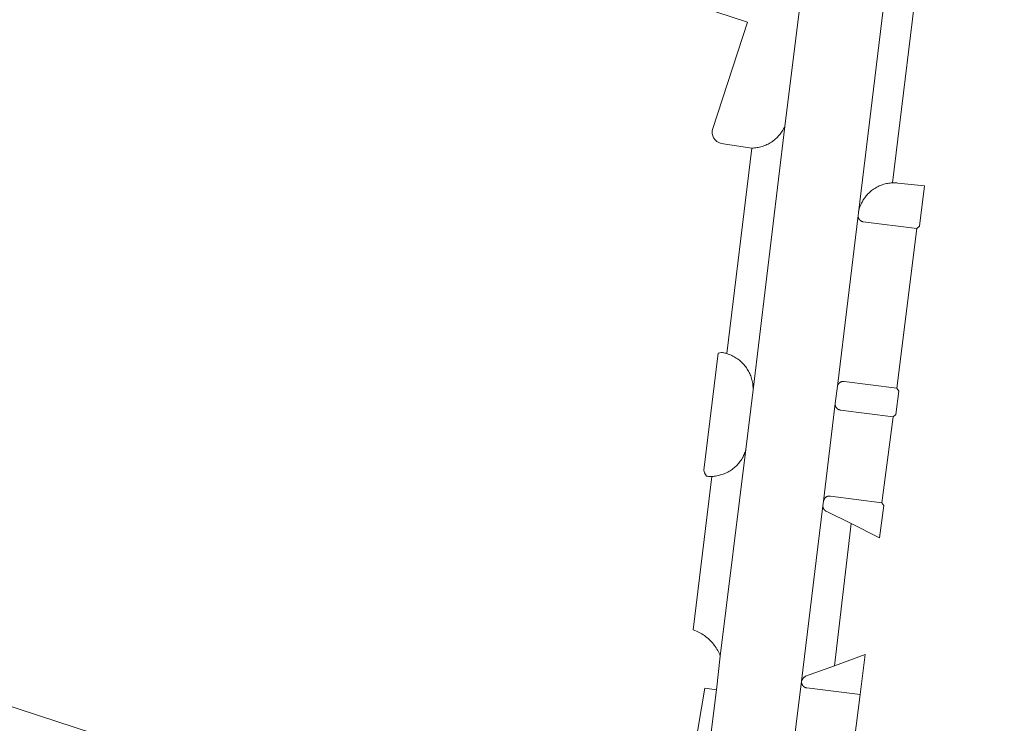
# Model space of a CAD drawing. Header units: metres. Extents: x 151213 to 156373, y 469495 to 475754.
# Tile 204 of 230: x 154889 to 154971, y 473516 to 473575. Entities that reach past the tile are written whole.
import ezdxf

# ---------------------------------------------------------------- set-up
doc = ezdxf.new("R2010")
doc.units = ezdxf.units.M
doc.layers.add('B-WE-OG-TERREIN_BEGROEID-GV', color=252, linetype='Continuous', lineweight=18)
doc.layers.add('B-WE-VH-OPENVERHARDING_BETONSTRAATSTEEN-GV', color=252, linetype='Continuous', lineweight=18)

msp = doc.modelspace()

# ---------------------------------------------------------------- linework, layer by layer
at = {"layer": 'B-WE-OG-TERREIN_BEGROEID-GV', "flags": 128}
for points in [[(154944.222, 473576.565), (154949.345, 473574.895), (154946.441, 473566.014)], [(154947.151, 473564.783), (154949.704, 473564.391), (154949.812, 473564.395), (154949.92, 473564.402), (154950.027, 473564.414), (154950.134, 473564.429), (154950.24, 473564.448), (154950.346, 473564.47), (154950.451, 473564.497), (154950.554, 473564.526), (154950.657, 473564.56), (154950.758, 473564.597), (154950.859, 473564.637), (154950.957, 473564.681), (154951.054, 473564.728), (154951.149, 473564.779), (154951.243, 473564.833), (154951.335, 473564.89), (154951.424, 473564.951), (154951.512, 473565.014), (154951.597, 473565.08), (154951.679, 473565.15), (154951.76, 473565.222), (154951.837, 473565.297), (154951.913, 473565.374), (154951.985, 473565.454), (154952.054, 473565.537), (154952.121, 473565.622), (154952.185, 473565.709), (154952.245, 473565.799), (154952.303, 473565.89), (154952.357, 473565.983), (154952.408, 473566.079), (154952.455, 473566.176), (154953.628, 473575.56)]]:
    msp.add_lwpolyline(points, dxfattribs=at)
at = {"layer": 'B-WE-OG-TERREIN_BEGROEID-GV'}
msp.add_lwpolyline([(154946.441, 473566.014, 0.459982), (154947.151, 473564.783)], format="xyb", dxfattribs=at)
at = {"layer": 'B-WE-OG-TERREIN_BEGROEID-GV', "flags": 128}
msp.add_lwpolyline([(154946.568, 473537.011), (154946.674, 473537.025), (154946.781, 473537.042), (154946.886, 473537.062), (154946.991, 473537.087), (154947.095, 473537.115), (154947.198, 473537.146), (154947.3, 473537.182), (154947.4, 473537.22), (154947.499, 473537.263), (154947.597, 473537.308), (154947.693, 473537.357), (154947.787, 473537.41), (154947.879, 473537.465), (154947.969, 473537.524), (154948.057, 473537.586), (154948.143, 473537.651), (154948.227, 473537.719), (154948.308, 473537.79), (154948.387, 473537.863), (154948.463, 473537.94), (154948.536, 473538.019), (154948.607, 473538.1), (154948.674, 473538.184), (154948.739, 473538.27), (154948.8, 473538.358), (154948.859, 473538.449), (154948.914, 473538.541), (154948.966, 473538.635), (154949.015, 473538.731), (154949.06, 473538.829), (154949.102, 473538.928), (154949.141, 473539.029), (154949.175, 473539.131), (154949.207, 473539.234), (154949.806, 473544.206), (154949.807, 473544.314), (154949.803, 473544.423), (154949.796, 473544.531), (154949.786, 473544.639), (154949.771, 473544.746), (154949.753, 473544.853), (154949.731, 473544.96), (154949.705, 473545.065), (154949.675, 473545.169), (154949.642, 473545.273), (154949.606, 473545.375), (154949.566, 473545.476), (154949.522, 473545.575), (154949.475, 473545.673), (154949.424, 473545.769), (154949.37, 473545.863), (154949.313, 473545.955), (154949.253, 473546.046), (154949.19, 473546.134), (154949.123, 473546.219), (154949.054, 473546.303), (154948.981, 473546.384), (154948.906, 473546.462), (154948.829, 473546.538), (154948.748, 473546.611), (154948.665, 473546.681), (154948.58, 473546.748), (154948.493, 473546.812), (154948.403, 473546.873), (154948.311, 473546.931), (154948.217, 473546.986), (154948.122, 473547.037), (154948.024, 473547.085), (154947.925, 473547.129), (154947.825, 473547.17), (154947.723, 473547.208), (154947.62, 473547.242), (154947.532, 473547.267), (154947.444, 473547.29), (154947.355, 473547.31), (154947.266, 473547.327), (154947.176, 473547.342), (154946.899, 473547.288), (154945.682, 473537.531), (154945.742, 473537.299), (154945.913, 473537.016), (154946.001, 473537.007), (154946.089, 473537), (154946.177, 473536.996), (154946.265, 473536.995), (154946.353, 473536.996), (154946.46, 473537.002)], close=True, dxfattribs=at)
at = {"layer": 'B-WE-VH-OPENVERHARDING_BETONSTRAATSTEEN-GV', "flags": 128}
for points in [[(154973.009, 473734.146), (154970.401, 473712.904), (154969.522, 473705.832), (154969.362, 473704.278), (154969.253, 473703.407), (154966.142, 473678.47), (154965.586, 473674.013), (154965.405, 473672.515), (154963.818, 473659.563), (154962.779, 473650.854), (154961.072, 473636.968), (154960.466, 473631.895), (154959.525, 473624.181), (154957.311, 473606.015), (154957.304, 473605.958), (154953.818, 473577.099), (154953.628, 473575.56), (154952.455, 473566.176), (154949.806, 473544.206), (154949.207, 473539.234), (154947.067, 473522.012), (154946.758, 473519.195), (154946.089, 473513.886)], [(154952.541, 473509.378), (154953.848, 473519.902), (154953.85, 473519.917), (154955.081, 473529.969), (154955.642, 473534.555), (154955.69, 473534.933), (154956.656, 473543.071), (154956.841, 473544.519), (154958.57, 473558.752), (154958.598, 473558.984), (154961.69, 473584.455)], [(154961.69, 473584.455), (154958.598, 473558.984), (154958.617, 473559.087), (154958.641, 473559.19), (154958.667, 473559.292), (154958.697, 473559.393), (154958.731, 473559.493), (154958.768, 473559.591), (154958.809, 473559.689), (154958.853, 473559.784), (154958.9, 473559.878), (154958.951, 473559.971), (154958.96, 473559.985), (154959.005, 473560.062), (154959.049, 473560.131), (154959.062, 473560.15), (154959.078, 473560.174), (154959.122, 473560.237), (154959.185, 473560.321), (154959.251, 473560.403), (154959.319, 473560.483), (154959.391, 473560.561), (154959.465, 473560.636), (154959.542, 473560.708), (154959.621, 473560.777), (154959.703, 473560.844), (154959.786, 473560.908), (154959.872, 473560.969), (154959.961, 473561.026), (154960.051, 473561.081), (154960.143, 473561.132), (154960.236, 473561.181), (154960.332, 473561.226), (154960.428, 473561.267), (154960.527, 473561.305), (154960.626, 473561.34), (154960.727, 473561.371), (154960.828, 473561.399), (154960.931, 473561.423), (154961.034, 473561.443), (154961.138, 473561.46), (154961.243, 473561.473), (154961.348, 473561.483), (154961.453, 473561.489), (154963.874, 473581.318)], [(154921.342, 473506.838), (154877.524, 473521.171)], [(154956.222, 473498.964), (154958.747, 473518.803), (154954.292, 473519.345), (154954.274, 473519.348), (154954.256, 473519.352), (154954.239, 473519.356), (154954.221, 473519.361), (154954.204, 473519.367), (154954.187, 473519.373), (154954.17, 473519.38), (154954.154, 473519.387), (154954.137, 473519.395), (154954.121, 473519.404), (154954.105, 473519.413), (154954.09, 473519.422), (154954.075, 473519.432), (154954.06, 473519.443), (154954.046, 473519.454), (154954.032, 473519.466), (154954.018, 473519.478), (154954.005, 473519.49), (154953.992, 473519.503), (154953.98, 473519.517), (154953.968, 473519.53), (154953.957, 473519.545), (154953.946, 473519.559), (154953.936, 473519.574), (154953.926, 473519.589), (154953.917, 473519.605), (154953.908, 473519.621), (154953.9, 473519.637), (154953.892, 473519.654), (154953.885, 473519.67), (154953.879, 473519.687), (154953.873, 473519.705), (154953.868, 473519.722), (154953.863, 473519.739), (154953.859, 473519.757), (154953.855, 473519.775), (154953.853, 473519.793), (154953.85, 473519.811), (154953.849, 473519.829), (154953.848, 473519.847), (154953.847, 473519.865), (154953.848, 473519.883), (154953.848, 473519.902), (154952.541, 473509.378)], [(154946.089, 473513.886), (154946.758, 473519.195), (154945.772, 473519.319), (154944.922, 473514.232)]]:
    msp.add_lwpolyline(points, dxfattribs=at)
for points in [[(154948.981, 473546.384), (154949.054, 473546.303), (154949.123, 473546.219), (154949.19, 473546.134), (154949.253, 473546.046), (154949.313, 473545.955), (154949.37, 473545.863), (154949.424, 473545.769), (154949.475, 473545.673), (154949.522, 473545.575), (154949.566, 473545.476), (154949.606, 473545.375), (154949.642, 473545.273), (154949.675, 473545.169), (154949.705, 473545.065), (154949.731, 473544.96), (154949.753, 473544.853), (154949.771, 473544.746), (154949.786, 473544.639), (154949.796, 473544.531), (154949.803, 473544.423), (154949.807, 473544.314), (154949.806, 473544.206), (154952.455, 473566.176), (154952.408, 473566.079), (154952.357, 473565.983), (154952.303, 473565.89), (154952.245, 473565.799), (154952.185, 473565.709), (154952.121, 473565.622), (154952.054, 473565.537), (154951.985, 473565.454), (154951.913, 473565.374), (154951.837, 473565.297), (154951.76, 473565.222), (154951.679, 473565.15), (154951.597, 473565.08), (154951.512, 473565.014), (154951.424, 473564.951), (154951.335, 473564.89), (154951.243, 473564.833), (154951.149, 473564.779), (154951.054, 473564.728), (154950.957, 473564.681), (154950.859, 473564.637), (154950.758, 473564.597), (154950.657, 473564.56), (154950.554, 473564.526), (154950.451, 473564.497), (154950.346, 473564.47), (154950.24, 473564.448), (154950.134, 473564.429), (154950.027, 473564.414), (154949.92, 473564.402), (154949.812, 473564.395), (154949.704, 473564.391), (154947.62, 473547.242), (154947.723, 473547.208), (154947.825, 473547.17), (154947.925, 473547.129), (154948.024, 473547.085), (154948.122, 473547.037), (154948.217, 473546.986), (154948.311, 473546.931), (154948.403, 473546.873), (154948.493, 473546.812), (154948.58, 473546.748), (154948.665, 473546.681), (154948.748, 473546.611), (154948.829, 473546.538), (154948.906, 473546.462)], [(154958.809, 473559.689), (154958.768, 473559.591), (154958.731, 473559.493), (154958.697, 473559.393), (154958.667, 473559.292), (154958.641, 473559.19), (154958.617, 473559.087), (154958.598, 473558.984), (154958.57, 473558.752), (154958.57, 473558.734), (154958.571, 473558.717), (154958.572, 473558.699), (154958.574, 473558.681), (154958.576, 473558.663), (154958.58, 473558.646), (154958.583, 473558.629), (154958.588, 473558.611), (154958.593, 473558.594), (154958.598, 473558.577), (154958.605, 473558.561), (154958.611, 473558.544), (154958.619, 473558.528), (154958.627, 473558.512), (154958.635, 473558.496), (154958.644, 473558.481), (154958.653, 473558.466), (154958.663, 473558.451), (154958.674, 473558.437), (154958.685, 473558.423), (154958.697, 473558.409), (154958.708, 473558.396), (154958.721, 473558.383), (154958.734, 473558.371), (154958.747, 473558.359), (154958.761, 473558.348), (154958.775, 473558.337), (154958.789, 473558.326), (154958.804, 473558.317), (154958.819, 473558.307), (154958.834, 473558.298), (154958.85, 473558.29), (154958.866, 473558.282), (154958.882, 473558.275), (154958.899, 473558.268), (154958.916, 473558.262), (154958.933, 473558.257), (154958.95, 473558.252), (154958.967, 473558.248), (154958.984, 473558.244), (154959.002, 473558.241), (154963.48, 473557.69), (154963.702, 473557.875), (154964.125, 473561.226), (154961.894, 473561.473), (154961.806, 473561.481), (154961.718, 473561.487), (154961.63, 473561.49), (154961.541, 473561.491), (154961.453, 473561.489), (154961.348, 473561.483), (154961.243, 473561.473), (154961.138, 473561.46), (154961.034, 473561.443), (154960.931, 473561.423), (154960.828, 473561.399), (154960.727, 473561.371), (154960.626, 473561.34), (154960.527, 473561.305), (154960.428, 473561.267), (154960.332, 473561.226), (154960.236, 473561.181), (154960.143, 473561.132), (154960.051, 473561.081), (154959.961, 473561.026), (154959.872, 473560.969), (154959.786, 473560.908), (154959.703, 473560.844), (154959.621, 473560.777), (154959.542, 473560.708), (154959.465, 473560.636), (154959.391, 473560.561), (154959.319, 473560.483), (154959.251, 473560.403), (154959.185, 473560.321), (154959.122, 473560.237), (154959.078, 473560.174), (154959.062, 473560.15), (154959.049, 473560.131), (154959.005, 473560.062), (154958.96, 473559.985), (154958.951, 473559.971), (154958.9, 473559.878), (154958.853, 473559.784)], [(154957.417, 473544.913), (154961.795, 473544.354), (154963.48, 473557.69), (154959.002, 473558.241), (154958.984, 473558.244), (154958.967, 473558.248), (154958.95, 473558.252), (154958.933, 473558.257), (154958.916, 473558.262), (154958.899, 473558.268), (154958.882, 473558.275), (154958.866, 473558.282), (154958.85, 473558.29), (154958.834, 473558.298), (154958.819, 473558.307), (154958.804, 473558.317), (154958.789, 473558.326), (154958.775, 473558.337), (154958.761, 473558.348), (154958.747, 473558.359), (154958.734, 473558.371), (154958.721, 473558.383), (154958.708, 473558.396), (154958.697, 473558.409), (154958.685, 473558.423), (154958.674, 473558.437), (154958.663, 473558.451), (154958.653, 473558.466), (154958.644, 473558.481), (154958.635, 473558.496), (154958.627, 473558.512), (154958.619, 473558.528), (154958.611, 473558.544), (154958.605, 473558.561), (154958.598, 473558.577), (154958.593, 473558.594), (154958.588, 473558.611), (154958.583, 473558.629), (154958.58, 473558.646), (154958.576, 473558.663), (154958.574, 473558.681), (154958.572, 473558.699), (154958.571, 473558.717), (154958.57, 473558.734), (154958.57, 473558.752), (154956.841, 473544.519), (154956.845, 473544.536), (154956.849, 473544.553), (154956.854, 473544.569), (154956.86, 473544.586), (154956.866, 473544.602), (154956.873, 473544.618), (154956.88, 473544.634), (154956.888, 473544.65), (154956.897, 473544.665), (154956.906, 473544.68), (154956.915, 473544.695), (154956.925, 473544.71), (154956.936, 473544.724), (154956.946, 473544.737), (154956.958, 473544.751), (154956.97, 473544.763), (154956.982, 473544.776), (154956.995, 473544.788), (154957.008, 473544.799), (154957.022, 473544.811), (154957.035, 473544.821), (154957.05, 473544.831), (154957.064, 473544.841), (154957.079, 473544.85), (154957.095, 473544.859), (154957.11, 473544.867), (154957.126, 473544.874), (154957.142, 473544.881), (154957.158, 473544.888), (154957.175, 473544.894), (154957.192, 473544.899), (154957.206, 473544.903), (154957.226, 473544.908), (154957.243, 473544.911), (154957.26, 473544.914), (154957.277, 473544.916), (154957.295, 473544.918), (154957.312, 473544.919), (154957.33, 473544.92), (154957.347, 473544.92), (154957.365, 473544.919), (154957.382, 473544.917), (154957.4, 473544.916)], [(154957.108, 473542.533), (154961.497, 473541.978), (154961.736, 473542.153), (154961.977, 473544.118), (154961.795, 473544.354), (154957.417, 473544.913), (154957.4, 473544.916), (154957.382, 473544.917), (154957.365, 473544.919), (154957.347, 473544.92), (154957.33, 473544.92), (154957.312, 473544.919), (154957.295, 473544.918), (154957.277, 473544.916), (154957.26, 473544.914), (154957.243, 473544.911), (154957.226, 473544.908), (154957.206, 473544.903), (154957.192, 473544.899), (154957.175, 473544.894), (154957.158, 473544.888), (154957.142, 473544.881), (154957.126, 473544.874), (154957.11, 473544.867), (154957.095, 473544.859), (154957.079, 473544.85), (154957.064, 473544.841), (154957.05, 473544.831), (154957.035, 473544.821), (154957.022, 473544.811), (154957.008, 473544.799), (154956.995, 473544.788), (154956.982, 473544.776), (154956.97, 473544.763), (154956.958, 473544.751), (154956.946, 473544.737), (154956.936, 473544.724), (154956.925, 473544.71), (154956.915, 473544.695), (154956.906, 473544.68), (154956.897, 473544.665), (154956.888, 473544.65), (154956.88, 473544.634), (154956.873, 473544.618), (154956.866, 473544.602), (154956.86, 473544.586), (154956.854, 473544.569), (154956.849, 473544.553), (154956.845, 473544.536), (154956.841, 473544.519), (154956.656, 473543.071), (154956.655, 473543.053), (154956.655, 473543.036), (154956.655, 473543.018), (154956.656, 473543), (154956.658, 473542.983), (154956.66, 473542.965), (154956.663, 473542.948), (154956.666, 473542.931), (154956.67, 473542.913), (154956.675, 473542.896), (154956.68, 473542.879), (154956.685, 473542.863), (154956.692, 473542.846), (154956.699, 473542.83), (154956.706, 473542.814), (154956.714, 473542.798), (154956.723, 473542.783), (154956.732, 473542.768), (154956.741, 473542.753), (154956.752, 473542.739), (154956.762, 473542.724), (154956.773, 473542.711), (154956.785, 473542.697), (154956.797, 473542.685), (154956.81, 473542.672), (154956.822, 473542.66), (154956.836, 473542.648), (154956.849, 473542.637), (154956.864, 473542.627), (154956.878, 473542.617), (154956.893, 473542.607), (154956.908, 473542.598), (154956.923, 473542.589), (154956.939, 473542.581), (154956.955, 473542.574), (154956.971, 473542.567), (154956.988, 473542.561), (154957.005, 473542.555), (154957.021, 473542.55), (154957.039, 473542.545), (154957.056, 473542.541), (154957.073, 473542.538), (154957.09, 473542.535)], [(154961.497, 473541.978), (154957.108, 473542.533), (154957.09, 473542.535), (154957.073, 473542.538), (154957.056, 473542.541), (154957.039, 473542.545), (154957.021, 473542.55), (154957.005, 473542.555), (154956.988, 473542.561), (154956.971, 473542.567), (154956.955, 473542.574), (154956.939, 473542.581), (154956.923, 473542.589), (154956.908, 473542.598), (154956.893, 473542.607), (154956.878, 473542.617), (154956.864, 473542.627), (154956.849, 473542.637), (154956.836, 473542.648), (154956.822, 473542.66), (154956.81, 473542.672), (154956.797, 473542.685), (154956.785, 473542.697), (154956.773, 473542.711), (154956.762, 473542.724), (154956.752, 473542.739), (154956.741, 473542.753), (154956.732, 473542.768), (154956.723, 473542.783), (154956.714, 473542.798), (154956.706, 473542.814), (154956.699, 473542.83), (154956.692, 473542.846), (154956.685, 473542.863), (154956.68, 473542.879), (154956.675, 473542.896), (154956.67, 473542.913), (154956.666, 473542.931), (154956.663, 473542.948), (154956.66, 473542.965), (154956.658, 473542.983), (154956.656, 473543), (154956.655, 473543.018), (154956.655, 473543.036), (154956.655, 473543.053), (154956.656, 473543.071), (154955.69, 473534.933), (154955.693, 473534.95), (154955.696, 473534.967), (154955.699, 473534.984), (154955.704, 473535), (154955.709, 473535.017), (154955.714, 473535.033), (154955.72, 473535.049), (154955.727, 473535.065), (154955.734, 473535.08), (154955.741, 473535.096), (154955.75, 473535.111), (154955.758, 473535.126), (154955.768, 473535.14), (154955.777, 473535.154), (154955.787, 473535.168), (154955.798, 473535.181), (154955.809, 473535.194), (154955.821, 473535.207), (154955.833, 473535.219), (154955.845, 473535.231), (154955.858, 473535.243), (154955.871, 473535.254), (154955.885, 473535.264), (154955.899, 473535.274), (154955.913, 473535.283), (154955.928, 473535.292), (154955.943, 473535.301), (154955.958, 473535.309), (154955.973, 473535.316), (154955.989, 473535.323), (154956.005, 473535.33), (154956.021, 473535.335), (154956.037, 473535.341), (154956.054, 473535.345), (154956.071, 473535.349), (154956.087, 473535.353), (154956.104, 473535.356), (154956.121, 473535.358), (154956.138, 473535.36), (154956.155, 473535.361), (154956.173, 473535.361), (154956.19, 473535.361), (154956.207, 473535.361), (154956.224, 473535.359), (154956.241, 473535.357), (154956.258, 473535.355), (154960.566, 473534.804)], [(154946.674, 473537.025), (154946.568, 473537.011), (154946.46, 473537.002), (154946.353, 473536.996), (154944.796, 473524.201), (154944.828, 473524.19), (154944.949, 473524.145), (154945.068, 473524.095), (154945.185, 473524.042), (154945.3, 473523.984), (154945.414, 473523.923), (154945.525, 473523.858), (154945.634, 473523.789), (154945.74, 473523.716), (154945.844, 473523.64), (154945.945, 473523.56), (154946.043, 473523.477), (154946.139, 473523.39), (154946.231, 473523.3), (154946.32, 473523.207), (154946.406, 473523.111), (154946.489, 473523.012), (154946.568, 473522.91), (154946.644, 473522.806), (154946.716, 473522.699), (154946.784, 473522.59), (154946.849, 473522.478), (154946.909, 473522.364), (154946.966, 473522.249), (154947.018, 473522.131), (154947.067, 473522.012), (154949.207, 473539.234), (154949.175, 473539.131), (154949.141, 473539.029), (154949.102, 473538.928), (154949.06, 473538.829), (154949.015, 473538.731), (154948.966, 473538.635), (154948.914, 473538.541), (154948.859, 473538.449), (154948.8, 473538.358), (154948.739, 473538.27), (154948.674, 473538.184), (154948.607, 473538.1), (154948.536, 473538.019), (154948.463, 473537.94), (154948.387, 473537.863), (154948.308, 473537.79), (154948.227, 473537.719), (154948.143, 473537.651), (154948.057, 473537.586), (154947.969, 473537.524), (154947.879, 473537.465), (154947.787, 473537.41), (154947.693, 473537.357), (154947.597, 473537.308), (154947.499, 473537.263), (154947.4, 473537.22), (154947.3, 473537.182), (154947.198, 473537.146), (154947.095, 473537.115), (154946.991, 473537.087), (154946.886, 473537.062), (154946.781, 473537.042)], [(154960.566, 473534.804), (154956.258, 473535.355), (154956.241, 473535.357), (154956.224, 473535.359), (154956.207, 473535.361), (154956.19, 473535.361), (154956.173, 473535.361), (154956.155, 473535.361), (154956.138, 473535.36), (154956.121, 473535.358), (154956.104, 473535.356), (154956.087, 473535.353), (154956.071, 473535.349), (154956.054, 473535.345), (154956.037, 473535.341), (154956.021, 473535.335), (154956.005, 473535.33), (154955.989, 473535.323), (154955.973, 473535.316), (154955.958, 473535.309), (154955.943, 473535.301), (154955.928, 473535.292), (154955.913, 473535.283), (154955.899, 473535.274), (154955.885, 473535.264), (154955.871, 473535.254), (154955.858, 473535.243), (154955.845, 473535.231), (154955.833, 473535.219), (154955.821, 473535.207), (154955.809, 473535.194), (154955.798, 473535.181), (154955.787, 473535.168), (154955.777, 473535.154), (154955.768, 473535.14), (154955.758, 473535.126), (154955.75, 473535.111), (154955.741, 473535.096), (154955.734, 473535.08), (154955.727, 473535.065), (154955.72, 473535.049), (154955.714, 473535.033), (154955.709, 473535.017), (154955.704, 473535), (154955.699, 473534.984), (154955.696, 473534.967), (154955.693, 473534.95), (154955.69, 473534.933), (154955.642, 473534.555), (154955.641, 473534.538), (154955.64, 473534.521), (154955.641, 473534.504), (154955.641, 473534.488), (154955.643, 473534.471), (154955.645, 473534.454), (154955.647, 473534.438), (154955.65, 473534.421), (154955.654, 473534.405), (154955.658, 473534.389), (154955.663, 473534.373), (154955.668, 473534.357), (154955.674, 473534.341), (154955.68, 473534.326), (154955.687, 473534.31), (154955.695, 473534.295), (154955.703, 473534.281), (154955.711, 473534.266), (154955.721, 473534.252), (154955.73, 473534.238), (154955.74, 473534.225), (154955.75, 473534.212), (154955.761, 473534.199), (154955.773, 473534.187), (154955.785, 473534.175), (154955.797, 473534.163), (154955.809, 473534.152), (154955.822, 473534.142), (154955.836, 473534.132), (154955.849, 473534.122), (154955.863, 473534.113), (154955.878, 473534.104), (154955.892, 473534.096), (154955.907, 473534.088), (154958.004, 473533.055), (154960.366, 473531.867), (154960.729, 473534.583)], [(154955.642, 473534.555), (154955.081, 473529.969), (154953.85, 473519.917), (154953.86, 473519.942), (154953.87, 473519.967), (154953.881, 473519.991), (154953.892, 473520.015), (154953.905, 473520.039), (154953.918, 473520.062), (154953.932, 473520.085), (154953.947, 473520.107), (154953.963, 473520.128), (154953.98, 473520.149), (154953.997, 473520.17), (154954.015, 473520.189), (154954.033, 473520.209), (154954.052, 473520.227), (154954.072, 473520.245), (154954.093, 473520.262), (154954.114, 473520.278), (154954.135, 473520.294), (154954.157, 473520.309), (154954.18, 473520.323), (154956.61, 473521.191), (154958.004, 473533.055), (154955.907, 473534.088), (154955.892, 473534.096), (154955.878, 473534.104), (154955.863, 473534.113), (154955.849, 473534.122), (154955.836, 473534.132), (154955.822, 473534.142), (154955.809, 473534.152), (154955.797, 473534.163), (154955.785, 473534.175), (154955.773, 473534.187), (154955.761, 473534.199), (154955.75, 473534.212), (154955.74, 473534.225), (154955.73, 473534.238), (154955.721, 473534.252), (154955.711, 473534.266), (154955.703, 473534.281), (154955.695, 473534.295), (154955.687, 473534.31), (154955.68, 473534.326), (154955.674, 473534.341), (154955.668, 473534.357), (154955.663, 473534.373), (154955.658, 473534.389), (154955.654, 473534.405), (154955.65, 473534.421), (154955.647, 473534.438), (154955.645, 473534.454), (154955.643, 473534.471), (154955.641, 473534.488), (154955.641, 473534.504), (154955.64, 473534.521), (154955.641, 473534.538)], [(154954.292, 473519.345), (154958.747, 473518.803), (154959.171, 473522.137), (154956.61, 473521.191), (154954.18, 473520.323), (154954.157, 473520.309), (154954.135, 473520.294), (154954.114, 473520.278), (154954.093, 473520.262), (154954.072, 473520.245), (154954.052, 473520.227), (154954.033, 473520.209), (154954.015, 473520.189), (154953.997, 473520.17), (154953.98, 473520.149), (154953.963, 473520.128), (154953.947, 473520.107), (154953.932, 473520.085), (154953.918, 473520.062), (154953.905, 473520.039), (154953.892, 473520.015), (154953.881, 473519.991), (154953.87, 473519.967), (154953.86, 473519.942), (154953.85, 473519.917), (154953.848, 473519.902), (154953.848, 473519.883), (154953.847, 473519.865), (154953.848, 473519.847), (154953.849, 473519.829), (154953.85, 473519.811), (154953.853, 473519.793), (154953.855, 473519.775), (154953.859, 473519.757), (154953.863, 473519.739), (154953.868, 473519.722), (154953.873, 473519.705), (154953.879, 473519.687), (154953.885, 473519.67), (154953.892, 473519.654), (154953.9, 473519.637), (154953.908, 473519.621), (154953.917, 473519.605), (154953.926, 473519.589), (154953.936, 473519.574), (154953.946, 473519.559), (154953.957, 473519.545), (154953.968, 473519.53), (154953.98, 473519.517), (154953.992, 473519.503), (154954.005, 473519.49), (154954.018, 473519.478), (154954.032, 473519.466), (154954.046, 473519.454), (154954.06, 473519.443), (154954.075, 473519.432), (154954.09, 473519.422), (154954.105, 473519.413), (154954.121, 473519.404), (154954.137, 473519.395), (154954.154, 473519.387), (154954.17, 473519.38), (154954.187, 473519.373), (154954.204, 473519.367), (154954.221, 473519.361), (154954.239, 473519.356), (154954.256, 473519.352), (154954.274, 473519.348)]]:
    msp.add_lwpolyline(points, close=True, dxfattribs=at)

doc.saveas('drawing.dxf')
